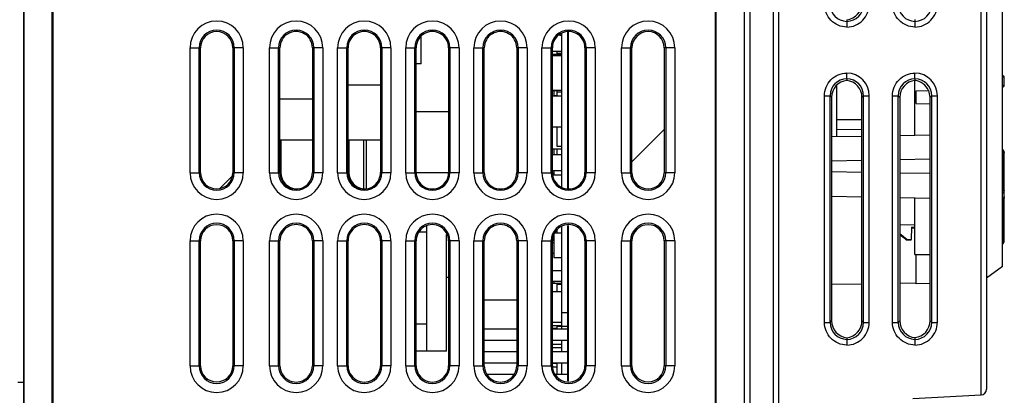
# Model space of a CAD drawing. Header units: millimetres. Extents: x 0 to 1200, y 0 to 1000.
# Tile 14 of 27: x 128 to 215, y 562 to 595. Entities that reach past the tile are written whole.
import ezdxf

# ---------------------------------------------------------------- set-up
doc = ezdxf.new("R2010")
doc.units = ezdxf.units.MM
doc.header["$LTSCALE"] = 66
doc.layers.add('00_COMPONENTS', color=7, linetype='CONTINUOUS')

msp = doc.modelspace()

# ---------------------------------------------------------------- linework, layer by layer
at = {"layer": '00_COMPONENTS', "color": 7, "linetype": 'CONTINUOUS'}
for p, q in [((192.144, 472.137), (192.144, 651.103)), ((194.144, 651.103), (194.144, 472.103)), ((194.644, 473.004), (194.644, 651.103)), ((212.944, 650.603), (212.944, 562.734)), ((191.644, 471.703), (191.644, 649.103)), ((128.144, 634.903), (128.144, 555.423)), ((128.162, 634.884), (128.162, 555.46)), ((191.626, 471.721), (191.626, 634.884)), ((214.344, 573.536), (214.344, 606.169)), ((130.656, 555.46), (130.656, 599.33)), ((130.744, 555.46), (130.744, 599.243)), ((189.044, 599.243), (189.044, 558.362)), ((189.131, 558.275), (189.131, 599.33)), ((200.644, 595.274), (200.644, 595.127)), ((206.644, 595.28), (206.644, 595.127)), ((175.544, 580.557), (175.544, 594.048)), ((176.078, 580.443), (176.078, 594.162)), ((176.144, 580.443), (176.144, 594.162)), ((163.144, 591.403), (163.144, 593.756)), ((175.345, 593.903), (175.544, 593.903)), ((175.448, 593.978), (175.544, 593.978)), ((175.544, 594.003), (175.482, 594.003)), ((143.723, 581.803), (143.723, 592.803)), ((146.565, 592.803), (146.565, 581.803)), ((150.714, 581.808), (150.714, 592.797)), ((153.574, 592.797), (153.574, 581.808)), ((156.714, 581.808), (156.714, 592.797)), ((159.574, 592.797), (159.574, 581.808)), ((162.714, 581.808), (162.714, 592.797)), ((165.574, 592.797), (165.574, 581.808)), ((168.714, 581.808), (168.714, 592.797)), ((171.574, 592.797), (171.574, 581.808)), ((174.714, 581.808), (174.714, 592.797)), ((174.714, 592.503), (175.544, 592.503)), ((175.094, 592.503), (175.094, 592.303)), ((175.544, 592.303), (175.094, 592.303)), ((177.574, 592.797), (177.574, 581.808)), ((181.723, 581.803), (181.723, 592.803)), ((184.565, 592.803), (184.565, 581.803)), ((175.544, 592.203), (174.714, 592.203)), ((174.844, 592.153), (174.714, 592.153)), ((174.714, 592.128), (175.544, 592.128)), ((174.844, 592.203), (174.844, 592.128)), ((175.094, 592.178), (175.094, 592.128)), ((175.544, 592.178), (175.094, 592.178)), ((163.144, 591.403), (162.714, 591.403)), ((200.644, 590.078), (200.644, 589.931)), ((206.644, 590.078), (206.644, 589.925)), ((206.644, 585.109), (206.644, 589.853)), ((214.416, 590.334), (214.344, 590.335)), ((214.514, 589.471), (214.514, 590.234)), ((159.574, 589.503), (156.714, 589.503)), ((174.714, 589.078), (175.544, 589.078)), ((174.714, 589.053), (175.094, 589.053)), ((174.844, 589.053), (174.844, 588.553)), ((175.094, 589.078), (175.094, 588.553)), ((175.094, 588.928), (175.544, 588.928)), ((199.744, 589.471), (199.744, 584.989)), ((206.744, 589.012), (207.868, 589.032)), ((206.744, 587.893), (206.744, 589.012)), ((207.987, 588.447), (207.868, 589.032)), ((214.416, 589.371), (214.344, 589.37)), ((150.714, 588.293), (153.574, 588.293)), ((175.544, 588.553), (174.714, 588.553)), ((174.844, 588.603), (175.094, 588.603)), ((199.306, 588.443), (199.306, 568.762)), ((201.979, 568.765), (201.979, 588.44)), ((205.311, 588.437), (205.311, 568.768)), ((207.987, 587.871), (207.987, 588.447)), ((162.714, 587.203), (165.574, 587.203)), ((206.744, 587.893), (207.987, 587.871)), ((207.974, 568.77), (207.974, 587.871)), ((201.979, 586.453), (199.744, 586.453)), ((174.714, 585.853), (175.544, 585.853)), ((175.094, 585.853), (175.094, 584.128)), ((201.979, 585.576), (199.744, 585.615)), ((153.574, 584.653), (150.714, 584.653)), ((150.793, 584.653), (150.793, 581.808)), ((159.574, 584.653), (156.714, 584.653)), ((156.793, 584.653), (156.793, 581.808)), ((158.094, 580.443), (158.094, 584.653)), ((158.344, 580.443), (158.344, 584.653)), ((199.306, 584.981), (201.979, 585.028)), ((205.311, 585.086), (207.974, 585.132)), ((175.544, 583.878), (174.714, 583.878)), ((174.844, 583.878), (174.844, 583.403)), ((175.094, 584.128), (175.544, 584.128)), ((175.094, 583.878), (175.094, 583.403)), ((214.42, 583.803), (214.344, 583.884)), ((214.448, 583.769), (214.42, 583.803)), ((214.497, 583.678), (214.446, 583.772)), ((214.497, 583.677), (214.497, 583.678)), ((174.714, 583.403), (175.544, 583.403)), ((201.979, 582.879), (199.301, 582.832)), ((207.974, 582.984), (205.311, 582.937)), ((214.514, 575.854), (214.514, 583.577)), ((174.714, 582.003), (175.544, 582.003)), ((174.844, 582.003), (174.844, 581.603)), ((165.574, 581.803), (162.714, 581.803)), ((174.78, 581.603), (175.544, 581.603)), ((201.979, 581.826), (199.301, 581.873)), ((207.974, 581.721), (205.311, 581.768)), ((199.306, 579.724), (201.979, 579.677)), ((205.311, 579.619), (207.974, 579.573)), ((206.644, 574.604), (206.644, 579.627)), ((163.644, 566.103), (163.644, 577.121)), ((175.094, 576.72), (175.094, 576.478)), ((175.544, 568.053), (175.544, 577.048)), ((176.078, 563.443), (176.078, 577.162)), ((176.144, 563.443), (176.144, 577.162)), ((206.644, 577.176), (205.311, 577.204)), ((206.344, 577.001), (206.325, 575.925)), ((206.344, 577.001), (206.644, 576.996)), ((206.644, 576.917), (206.344, 576.922)), ((163.644, 576.553), (162.957, 576.553)), ((165.394, 566.08), (165.394, 576.357)), ((174.714, 575.903), (174.844, 575.903)), ((174.844, 576.003), (174.78, 576.003)), ((174.844, 576.478), (174.844, 574.328)), ((175.544, 576.478), (174.933, 576.478)), ((205.311, 576.44), (205.944, 575.924)), ((205.311, 576.366), (205.944, 575.853)), ((205.944, 575.924), (206.325, 575.925)), ((205.944, 575.853), (205.944, 575.924)), ((206.325, 575.853), (205.944, 575.853)), ((206.325, 575.853), (206.325, 575.925)), ((143.723, 564.803), (143.723, 575.803)), ((146.565, 575.803), (146.565, 564.803)), ((150.714, 564.808), (150.714, 575.797)), ((153.574, 575.797), (153.574, 564.808)), ((156.714, 564.808), (156.714, 575.797)), ((159.574, 575.797), (159.574, 564.808)), ((162.714, 564.808), (162.714, 575.797)), ((165.574, 575.797), (165.574, 564.808)), ((168.714, 564.808), (168.714, 575.797)), ((171.574, 575.797), (171.574, 564.808)), ((174.714, 564.808), (174.714, 575.797)), ((174.714, 575.655), (174.844, 575.655)), ((177.574, 575.797), (177.574, 564.808)), ((181.723, 564.803), (181.723, 575.803)), ((184.565, 575.803), (184.565, 564.803)), ((174.714, 574.705), (174.844, 574.705)), ((174.844, 574.328), (175.544, 574.328)), ((206.644, 574.603), (206.744, 574.601)), ((206.744, 572.03), (206.744, 574.611)), ((206.744, 574.611), (207.974, 574.59)), ((174.714, 573.205), (175.544, 573.205)), ((214.344, 573.536), (212.944, 572.528)), ((165.394, 572.606), (165.574, 572.606)), ((174.714, 572.255), (175.544, 572.255)), ((175.544, 572.053), (174.714, 572.053)), ((174.844, 572.255), (174.844, 572.053)), ((175.094, 572.003), (175.094, 571.353)), ((175.094, 572.003), (175.544, 572.003)), ((201.979, 571.996), (199.306, 571.95)), ((206.744, 572.079), (205.311, 572.054)), ((207.974, 572.048), (206.744, 572.03)), ((174.714, 571.353), (175.544, 571.353)), ((171.574, 570.588), (168.714, 570.588)), ((176.078, 569.453), (175.544, 569.453)), ((163.644, 568.453), (162.714, 568.453)), ((168.714, 568.053), (171.574, 568.053)), ((174.714, 568.653), (175.544, 568.653)), ((174.714, 568.353), (175.544, 568.353)), ((174.714, 568.103), (175.094, 568.103)), ((174.714, 568.053), (176.078, 568.053)), ((175.094, 568.353), (175.094, 568.053)), ((175.094, 568.303), (175.544, 568.303)), ((200.644, 567.274), (200.644, 567.127)), ((206.644, 567.28), (206.644, 567.127)), ((168.714, 567.053), (171.574, 567.053)), ((174.714, 567.053), (176.078, 567.053)), ((174.714, 566.703), (175.544, 566.703)), ((175.544, 566.663), (174.714, 566.663)), ((174.714, 566.403), (175.544, 566.403)), ((175.544, 566.053), (175.544, 567.053)), ((163.644, 566.103), (162.714, 566.103)), ((165.394, 566.08), (162.714, 566.08)), ((168.714, 566.053), (171.574, 566.053)), ((174.714, 566.053), (176.078, 566.053)), ((168.714, 565.053), (171.574, 565.053)), ((174.714, 565.053), (176.078, 565.053)), ((175.094, 565.003), (174.714, 565.003)), ((174.714, 564.703), (175.094, 564.703)), ((175.094, 565.053), (175.094, 564.053)), ((175.544, 564.053), (175.544, 565.053)), ((168.957, 564.053), (171.331, 564.053)), ((174.957, 564.053), (176.078, 564.053)), ((127.644, 563.353), (128.144, 563.366)), ((206.447, 561.919), (212.47, 562.235))]:
    msp.add_line(p, q, dxfattribs=at)
at = {"layer": '00_COMPONENTS', "color": 9, "linetype": 'CONTINUOUS'}
for p, q in [((212.444, 651.103), (212.444, 562.234)), ((142.797, 581.803), (142.797, 592.803)), ((142.797, 592.803), (143.723, 592.803)), ((143.594, 581.803), (143.594, 592.803)), ((147.491, 592.803), (146.565, 592.803)), ((146.694, 592.803), (146.694, 581.803)), ((147.491, 592.803), (147.491, 581.803)), ((149.797, 581.803), (149.797, 592.803)), ((149.797, 592.803), (150.594, 592.803)), ((150.594, 581.803), (150.594, 592.803)), ((150.714, 592.797), (150.594, 592.803)), ((153.574, 592.797), (153.694, 592.803)), ((153.694, 592.803), (153.694, 581.803)), ((154.491, 592.803), (153.694, 592.803)), ((154.491, 592.803), (154.491, 581.803)), ((155.797, 581.803), (155.797, 592.803)), ((155.797, 592.803), (156.594, 592.803)), ((156.594, 581.803), (156.594, 592.803)), ((156.714, 592.797), (156.594, 592.803)), ((159.574, 592.797), (159.694, 592.803)), ((159.694, 592.803), (159.694, 581.803)), ((160.491, 592.803), (159.694, 592.803)), ((160.491, 592.803), (160.491, 581.803)), ((161.797, 581.803), (161.797, 592.803)), ((161.797, 592.803), (162.594, 592.803)), ((162.594, 581.803), (162.594, 592.803)), ((162.714, 592.797), (162.594, 592.803)), ((165.574, 592.797), (165.694, 592.803)), ((165.694, 592.803), (165.694, 581.803)), ((166.491, 592.803), (165.694, 592.803)), ((166.491, 592.803), (166.491, 581.803)), ((167.797, 581.803), (167.797, 592.803)), ((167.797, 592.803), (168.594, 592.803)), ((168.594, 581.803), (168.594, 592.803)), ((168.714, 592.797), (168.594, 592.803)), ((171.574, 592.797), (171.694, 592.803)), ((171.694, 592.803), (171.694, 581.803)), ((172.491, 592.803), (171.694, 592.803)), ((172.491, 592.803), (172.491, 581.803)), ((173.797, 581.803), (173.797, 592.803)), ((173.797, 592.803), (174.594, 592.803)), ((174.594, 581.803), (174.594, 592.803)), ((174.714, 592.797), (174.594, 592.803)), ((177.574, 592.797), (177.694, 592.803)), ((177.694, 592.803), (177.694, 581.803)), ((178.491, 592.803), (177.694, 592.803)), ((178.491, 592.803), (178.491, 581.803)), ((180.797, 581.803), (180.797, 592.803)), ((180.797, 592.803), (181.723, 592.803)), ((181.594, 581.803), (181.594, 592.803)), ((185.491, 592.803), (184.565, 592.803)), ((184.694, 592.803), (184.694, 581.803)), ((185.491, 592.803), (185.491, 581.803)), ((214.352, 590.236), (214.514, 590.234)), ((214.514, 589.471), (214.353, 589.469)), ((198.669, 588.58), (199.169, 588.58)), ((198.669, 568.625), (198.669, 588.58)), ((199.169, 568.625), (199.169, 588.58)), ((199.169, 588.58), (199.306, 588.443)), ((202.119, 588.58), (201.979, 588.44)), ((202.119, 588.58), (202.618, 588.58)), ((202.119, 568.625), (202.119, 588.58)), ((202.618, 568.625), (202.618, 588.58)), ((204.669, 588.58), (205.169, 588.58)), ((204.669, 568.625), (204.669, 588.58)), ((205.169, 568.625), (205.169, 588.58)), ((205.169, 588.58), (205.311, 588.437)), ((208.119, 588.58), (207.987, 588.447)), ((208.119, 588.58), (208.618, 588.58)), ((208.119, 568.625), (208.119, 588.58)), ((208.618, 568.625), (208.618, 588.58)), ((214.416, 580.294), (214.416, 583.648)), ((142.797, 581.803), (143.723, 581.803)), ((147.491, 581.803), (146.565, 581.803)), ((149.797, 581.803), (150.594, 581.803)), ((150.714, 581.808), (150.594, 581.803)), ((153.574, 581.808), (153.694, 581.803)), ((154.491, 581.803), (153.694, 581.803)), ((155.797, 581.803), (156.594, 581.803)), ((156.714, 581.808), (156.594, 581.803)), ((159.574, 581.808), (159.694, 581.803)), ((160.491, 581.803), (159.694, 581.803)), ((161.797, 581.803), (162.594, 581.803)), ((162.714, 581.808), (162.594, 581.803)), ((165.574, 581.808), (165.694, 581.803)), ((166.491, 581.803), (165.694, 581.803)), ((167.797, 581.803), (168.594, 581.803)), ((168.714, 581.808), (168.594, 581.803)), ((171.574, 581.808), (171.694, 581.803)), ((172.491, 581.803), (171.694, 581.803)), ((173.797, 581.803), (174.594, 581.803)), ((174.714, 581.808), (174.594, 581.803)), ((177.574, 581.808), (177.694, 581.803)), ((178.491, 581.803), (177.694, 581.803)), ((180.797, 581.803), (181.723, 581.803)), ((185.491, 581.803), (184.565, 581.803)), ((214.416, 575.854), (214.416, 579.46)), ((214.416, 575.854), (214.514, 575.854)), ((142.797, 564.803), (142.797, 575.803)), ((142.797, 575.803), (143.723, 575.803)), ((143.594, 564.803), (143.594, 575.803)), ((147.491, 575.803), (146.565, 575.803)), ((146.694, 575.803), (146.694, 564.803)), ((147.491, 575.803), (147.491, 564.803)), ((149.797, 564.803), (149.797, 575.803)), ((149.797, 575.803), (150.594, 575.803)), ((150.594, 564.803), (150.594, 575.803)), ((150.714, 575.797), (150.594, 575.803)), ((153.574, 575.797), (153.694, 575.803)), ((153.694, 575.803), (153.694, 564.803)), ((154.491, 575.803), (153.694, 575.803)), ((154.491, 575.803), (154.491, 564.803)), ((155.797, 564.803), (155.797, 575.803)), ((155.797, 575.803), (156.594, 575.803)), ((156.594, 564.803), (156.594, 575.803)), ((156.714, 575.797), (156.594, 575.803)), ((159.574, 575.797), (159.694, 575.803)), ((159.694, 575.803), (159.694, 564.803)), ((160.491, 575.803), (159.694, 575.803)), ((160.491, 575.803), (160.491, 564.803)), ((161.797, 564.803), (161.797, 575.803)), ((161.797, 575.803), (162.594, 575.803)), ((162.594, 564.803), (162.594, 575.803)), ((162.714, 575.797), (162.594, 575.803)), ((165.574, 575.797), (165.694, 575.803)), ((165.694, 575.803), (165.694, 564.803)), ((166.491, 575.803), (165.694, 575.803)), ((166.491, 575.803), (166.491, 564.803)), ((167.797, 564.803), (167.797, 575.803)), ((167.797, 575.803), (168.594, 575.803)), ((168.594, 564.803), (168.594, 575.803)), ((168.714, 575.797), (168.594, 575.803)), ((171.574, 575.797), (171.694, 575.803)), ((171.694, 575.803), (171.694, 564.803)), ((172.491, 575.803), (171.694, 575.803)), ((172.491, 575.803), (172.491, 564.803)), ((173.797, 564.803), (173.797, 575.803)), ((173.797, 575.803), (174.594, 575.803)), ((174.594, 564.803), (174.594, 575.803)), ((174.714, 575.797), (174.594, 575.803)), ((177.574, 575.797), (177.694, 575.803)), ((177.694, 575.803), (177.694, 564.803)), ((178.491, 575.803), (177.694, 575.803)), ((178.491, 575.803), (178.491, 564.803)), ((180.797, 575.803), (181.723, 575.803)), ((180.797, 564.803), (180.797, 575.803)), ((181.594, 564.803), (181.594, 575.803)), ((185.491, 575.803), (184.565, 575.803)), ((184.694, 575.803), (184.694, 564.803)), ((185.491, 575.803), (185.491, 564.803)), ((176.078, 568.253), (175.544, 568.253)), ((198.669, 568.625), (199.169, 568.625)), ((199.169, 568.625), (199.306, 568.762)), ((202.119, 568.625), (201.979, 568.765)), ((202.119, 568.625), (202.618, 568.625)), ((204.669, 568.625), (205.169, 568.625)), ((205.169, 568.625), (205.311, 568.768)), ((208.119, 568.625), (207.974, 568.77)), ((208.119, 568.625), (208.618, 568.625)), ((175.144, 566.703), (175.144, 566.663)), ((142.797, 564.803), (143.723, 564.803)), ((147.491, 564.803), (146.565, 564.803)), ((149.797, 564.803), (150.594, 564.803)), ((150.714, 564.808), (150.594, 564.803)), ((153.574, 564.808), (153.694, 564.803)), ((154.491, 564.803), (153.694, 564.803)), ((155.797, 564.803), (156.594, 564.803)), ((156.714, 564.808), (156.594, 564.803)), ((159.574, 564.808), (159.694, 564.803)), ((160.491, 564.803), (159.694, 564.803)), ((161.797, 564.803), (162.594, 564.803)), ((162.714, 564.808), (162.594, 564.803)), ((165.574, 564.808), (165.694, 564.803)), ((166.491, 564.803), (165.694, 564.803)), ((167.797, 564.803), (168.594, 564.803)), ((168.714, 564.808), (168.594, 564.803)), ((171.574, 564.808), (171.694, 564.803)), ((172.491, 564.803), (171.694, 564.803)), ((173.797, 564.803), (174.594, 564.803)), ((174.714, 564.808), (174.594, 564.803)), ((177.574, 564.808), (177.694, 564.803)), ((178.491, 564.803), (177.694, 564.803)), ((180.797, 564.803), (181.723, 564.803)), ((185.491, 564.803), (184.565, 564.803))]:
    msp.add_line(p, q, dxfattribs=at)
at = {"layer": '00_COMPONENTS', "color": 2, "linetype": 'CONTINUOUS'}
for p, q in [((181.723, 582.766), (184.565, 585.609)), ((145.434, 580.419), (146.511, 581.496))]:
    msp.add_line(p, q, dxfattribs=at)
at = {"layer": '00_COMPONENTS', "color": 7, "linetype": 'CONTINUOUS'}
for points in [[(214.514, 583.577), (214.497, 583.676), (214.448, 583.769)], [(214.344, 579.406), (214.434, 579.474), (214.514, 579.684)]]:
    msp.add_lwpolyline(points, dxfattribs=at)
at = {"layer": '00_COMPONENTS', "color": 9, "linetype": 'CONTINUOUS'}
for centre, radius, start, end in [((200.664, 596.623), 1.495, 179.89351, 269.22937), ((200.624, 596.622), 1.495, 270.75999, 0.10689), ((206.664, 596.623), 1.495, 179.89351, 269.22937), ((206.624, 596.622), 1.495, 270.75999, 0.10689), ((145.144, 592.803), 2.347, 0, 180), ((152.144, 592.803), 2.347, 0, 180), ((158.144, 592.803), 2.347, 0, 180), ((164.144, 592.803), 2.347, 0, 180), ((170.144, 592.803), 2.347, 0, 180), ((176.144, 592.803), 2.347, 0, 180), ((183.144, 592.803), 2.347, 0, 180), ((145.144, 592.803), 1.55, 0, 180), ((152.144, 592.803), 1.55, 0, 180), ((158.144, 592.803), 1.55, 0, 180), ((164.144, 592.803), 1.55, 0, 180), ((170.144, 592.803), 1.55, 0, 180), ((176.144, 592.803), 1.55, 0, 180), ((183.144, 592.803), 1.55, 0, 180), ((200.622, 588.581), 1.996, 359.97408, 89.37258), ((206.622, 588.581), 1.996, 359.97408, 89.37258), ((200.664, 588.583), 1.495, 90.7586, 180.10683), ((200.624, 588.582), 1.495, 359.89942, 89.22204), ((206.664, 588.583), 1.495, 90.7586, 180.10683), ((206.624, 588.582), 1.495, 359.89942, 89.22204), ((214.212, 583.647), 0.204, 0.07091, 12.97723), ((145.144, 581.803), 2.347, 180, 360), ((145.144, 581.803), 1.55, 180, 360), ((152.144, 581.803), 2.347, 180, 360), ((152.144, 581.803), 1.55, 180, 360), ((158.144, 581.803), 2.347, 180, 360), ((158.144, 581.803), 1.55, 180, 360), ((164.144, 581.803), 2.347, 180, 360), ((164.144, 581.803), 1.55, 180, 360), ((170.144, 581.803), 2.347, 180, 360), ((170.144, 581.803), 1.55, 180, 360), ((176.144, 581.803), 2.347, 180, 360), ((176.144, 581.803), 1.55, 180, 360), ((183.144, 581.803), 2.347, 180, 360), ((183.144, 581.803), 1.55, 180, 360), ((145.144, 575.803), 2.347, 0, 180), ((152.144, 575.803), 2.347, 0, 180), ((158.144, 575.803), 2.347, 0, 180), ((164.144, 575.803), 2.347, 0, 180), ((170.144, 575.803), 2.347, 0, 180), ((176.144, 575.803), 2.347, 0, 180), ((183.144, 575.803), 2.347, 0, 180), ((145.144, 575.803), 1.55, 0, 180), ((152.144, 575.803), 1.55, 0, 180), ((158.144, 575.803), 1.55, 0, 180), ((164.144, 575.803), 1.55, 0, 180), ((170.144, 575.803), 1.55, 0, 180), ((176.144, 575.803), 1.55, 0, 180), ((183.144, 575.803), 1.55, 0, 180), ((200.664, 568.623), 1.495, 179.89351, 269.22937), ((200.624, 568.622), 1.495, 270.75999, 0.10689), ((206.664, 568.623), 1.495, 179.89351, 269.22937), ((206.624, 568.622), 1.495, 270.75999, 0.10689), ((145.144, 564.803), 2.347, 180, 360), ((145.144, 564.803), 1.55, 180, 360), ((152.144, 564.803), 2.347, 180, 360), ((152.144, 564.803), 1.55, 180, 360), ((158.144, 564.803), 2.347, 180, 360), ((158.144, 564.803), 1.55, 180, 360), ((164.144, 564.803), 2.347, 180, 360), ((164.144, 564.803), 1.55, 180, 360), ((170.144, 564.803), 2.347, 180, 360), ((170.144, 564.803), 1.55, 180, 360), ((176.144, 564.803), 2.347, 180, 360), ((176.144, 564.803), 1.55, 180, 360), ((183.144, 564.803), 2.347, 180, 360), ((183.144, 564.803), 1.55, 180, 360)]:
    msp.add_arc(centre, radius, start, end, dxfattribs=at)
at = {"layer": '00_COMPONENTS', "color": 7, "linetype": 'CONTINUOUS'}
for centre, radius, start, end in [((145.144, 592.803), 1.421, 0, 180), ((152.144, 592.803), 1.43, 359.77926, 180.2207), ((158.144, 592.803), 1.43, 359.77926, 180.2207), ((164.144, 592.803), 1.43, 359.77926, 180.2207), ((170.144, 592.803), 1.43, 359.77926, 180.2207), ((176.144, 592.803), 1.43, 359.77926, 180.2207), ((183.144, 592.803), 1.421, 0, 180), ((214.414, 590.234), 0.1, 0, 89), ((214.414, 589.471), 0.1, 271, 360), ((145.144, 581.803), 1.421, 180, 360), ((152.144, 581.803), 1.43, 179.77926, 0.2207), ((152.223, 581.803), 1.43, 179.7793, 268.41229), ((158.144, 581.803), 1.43, 179.77926, 0.2207), ((158.223, 581.803), 1.43, 179.7793, 264.76875), ((164.144, 581.803), 1.43, 179.77926, 0.2207), ((170.144, 581.803), 1.43, 179.77926, 0.2207), ((176.144, 581.803), 1.43, 179.77926, 0.2207), ((183.144, 581.803), 1.421, 180, 360), ((145.144, 575.803), 1.421, 0, 180), ((152.144, 575.803), 1.43, 359.77926, 180.2207), ((158.144, 575.803), 1.43, 359.77926, 180.2207), ((164.144, 575.803), 1.43, 359.77926, 180.2207), ((170.144, 575.803), 1.43, 359.77926, 180.2207), ((176.144, 575.803), 1.43, 359.77926, 180.2207), ((183.144, 575.803), 1.421, 0, 180), ((214.014, 575.854), 0.5, 312.45606, 360), ((145.144, 564.803), 1.421, 180, 360), ((152.144, 564.803), 1.43, 179.77926, 0.2207), ((158.144, 564.803), 1.43, 179.77926, 0.2207), ((164.144, 564.803), 1.43, 179.77926, 0.2207), ((170.144, 564.803), 1.43, 179.77926, 0.2207), ((176.144, 564.803), 1.43, 179.77926, 0.2207), ((183.144, 564.803), 1.421, 180, 360), ((212.444, 562.734), 0.5, 273, 360)]:
    msp.add_arc(centre, radius, start, end, dxfattribs=at)
for centre, major_axis, ratio, start_param, end_param in [((200.479, 596.768), (-0.79, 1.278), 0.997962, -3.585917, -2.125345), ((200.809, 588.437), (1.187, -0.927), 0.99624, 2.342282, 3.802854), ((200.479, 588.437), (0.79, 1.278), 0.997962, -1.016248, 0.444324), ((206.815, 588.432), (1.187, -0.927), 0.99624, 2.345959, 3.802854), ((206.473, 588.432), (0.79, 1.278), 0.997962, -0.607352, 0.440647), ((200.809, 568.768), (1.187, 0.927), 0.99624, 2.480331, 3.940903), ((200.479, 568.768), (-0.79, 1.278), 0.997962, -3.585917, -2.125345), ((206.815, 568.773), (1.187, 0.927), 0.99624, 2.480331, 3.937226), ((206.473, 568.773), (-0.79, 1.278), 0.997962, -3.58224, -2.125345)]:
    msp.add_ellipse(centre, major_axis=major_axis, ratio=ratio, start_param=start_param, end_param=end_param, dxfattribs=at)
at = {"layer": '00_COMPONENTS', "color": 9, "linetype": 'CONTINUOUS'}
for points, knots in [([(200.644, 594.628), (200.386, 594.631), (199.866, 594.739), (199.21, 595.185), (198.772, 595.846), (198.669, 596.367), (198.669, 596.625)], [0, 0, 0, 0, 0.24997, 0.499898, 0.749867, 1, 1, 1, 1]), ([(200.644, 594.628), (200.902, 594.631), (201.423, 594.739), (202.079, 595.185), (202.516, 595.846), (202.618, 596.367), (202.618, 596.625)], [0, 0, 0, 0, 0.250272, 0.500281, 0.750127, 1, 1, 1, 1]), ([(206.644, 594.628), (206.386, 594.631), (205.866, 594.739), (205.21, 595.185), (204.772, 595.846), (204.669, 596.367), (204.669, 596.625)], [0, 0, 0, 0, 0.24997, 0.499898, 0.749867, 1, 1, 1, 1]), ([(206.644, 594.628), (206.902, 594.631), (207.423, 594.739), (208.079, 595.185), (208.516, 595.846), (208.618, 596.367), (208.618, 596.625)], [0, 0, 0, 0, 0.250272, 0.500281, 0.750127, 1, 1, 1, 1]), ([(200.641, 595.127), (200.644, 595.113), (200.641, 595.06), (200.646, 594.895), (200.644, 594.743), (200.644, 594.628)], [0, 0, 0, 0, 0.090959, 0.310879, 1, 1, 1, 1]), ([(206.641, 595.127), (206.644, 595.113), (206.641, 595.06), (206.646, 594.895), (206.644, 594.743), (206.644, 594.628)], [0, 0, 0, 0, 0.090959, 0.310879, 1, 1, 1, 1]), ([(198.669, 588.58), (198.669, 588.838), (198.772, 589.359), (199.21, 590.02), (199.866, 590.466), (200.386, 590.574), (200.644, 590.577)], [0, 0, 0, 0, 0.250022, 0.499995, 0.749966, 1, 1, 1, 1]), ([(200.647, 590.078), (200.644, 590.092), (200.646, 590.145), (200.642, 590.311), (200.644, 590.462), (200.644, 590.577)], [0, 0, 0, 0, 0.090953, 0.310877, 1, 1, 1, 1]), ([(204.669, 588.58), (204.669, 588.838), (204.772, 589.359), (205.21, 590.02), (205.866, 590.466), (206.386, 590.574), (206.644, 590.577)], [0, 0, 0, 0, 0.250022, 0.499995, 0.749966, 1, 1, 1, 1]), ([(206.647, 590.078), (206.644, 590.092), (206.646, 590.145), (206.642, 590.311), (206.644, 590.462), (206.644, 590.577)], [0, 0, 0, 0, 0.090953, 0.310877, 1, 1, 1, 1]), ([(214.348, 583.805), (214.355, 583.808), (214.378, 583.817), (214.408, 583.815), (214.42, 583.803)], [0, 0, 0, 0, 0.309134, 1, 1, 1, 1]), ([(214.41, 583.693), (214.406, 583.714), (214.395, 583.74), (214.38, 583.765), (214.376, 583.771)], [0, 0, 0, 0, 0.741753, 1, 1, 1, 1]), ([(214.416, 583.648), (214.44, 583.647), (214.485, 583.638), (214.514, 583.596), (214.514, 583.577)], [0, 0, 0, 0, 0.559491, 1, 1, 1, 1]), ([(214.348, 580.138), (214.369, 580.16), (214.403, 580.208), (214.416, 580.266), (214.416, 580.294)], [0, 0, 0, 0, 0.517299, 1, 1, 1, 1]), ([(214.352, 579.965), (214.399, 579.995), (214.48, 580.068), (214.514, 580.174), (214.514, 580.223)], [0, 0, 0, 0, 0.530548, 1, 1, 1, 1]), ([(214.416, 580.294), (214.44, 580.294), (214.485, 580.284), (214.514, 580.243), (214.514, 580.223)], [0, 0, 0, 0, 0.559492, 1, 1, 1, 1]), ([(214.451, 579.512), (214.445, 579.504), (214.416, 579.47), (214.381, 579.441), (214.353, 579.423)], [0, 0, 0, 0, 0.239839, 1, 1, 1, 1]), ([(214.514, 579.684), (214.514, 579.669), (214.508, 579.608), (214.48, 579.549), (214.451, 579.512)], [0, 0, 0, 0, 0.242106, 1, 1, 1, 1]), ([(200.644, 566.628), (200.386, 566.631), (199.866, 566.739), (199.21, 567.185), (198.772, 567.846), (198.669, 568.367), (198.669, 568.625)], [0, 0, 0, 0, 0.24997, 0.499898, 0.749867, 1, 1, 1, 1]), ([(200.644, 566.628), (200.902, 566.631), (201.423, 566.739), (202.079, 567.185), (202.516, 567.846), (202.618, 568.367), (202.618, 568.625)], [0, 0, 0, 0, 0.250272, 0.500281, 0.750127, 1, 1, 1, 1]), ([(206.644, 566.628), (206.386, 566.631), (205.866, 566.739), (205.21, 567.185), (204.772, 567.846), (204.669, 568.367), (204.669, 568.625)], [0, 0, 0, 0, 0.24997, 0.499898, 0.749867, 1, 1, 1, 1]), ([(206.644, 566.628), (206.902, 566.631), (207.423, 566.739), (208.079, 567.185), (208.516, 567.846), (208.618, 568.367), (208.618, 568.625)], [0, 0, 0, 0, 0.250272, 0.500281, 0.750127, 1, 1, 1, 1]), ([(200.641, 567.127), (200.644, 567.113), (200.641, 567.06), (200.646, 566.895), (200.644, 566.743), (200.644, 566.628)], [0, 0, 0, 0, 0.090959, 0.310879, 1, 1, 1, 1]), ([(206.641, 567.127), (206.644, 567.113), (206.641, 567.06), (206.646, 566.895), (206.644, 566.743), (206.644, 566.628)], [0, 0, 0, 0, 0.090959, 0.310879, 1, 1, 1, 1])]:
    msp.add_open_spline(points, degree=3, knots=knots, dxfattribs=at)
for points in [[(214.376, 583.771), (214.368, 583.783), (214.358, 583.794), (214.348, 583.805)], [(214.348, 575.632), (214.391, 575.696), (214.416, 575.776), (214.416, 575.854)]]:
    msp.add_open_spline(points, degree=3, dxfattribs=at)

doc.saveas('drawing.dxf')
